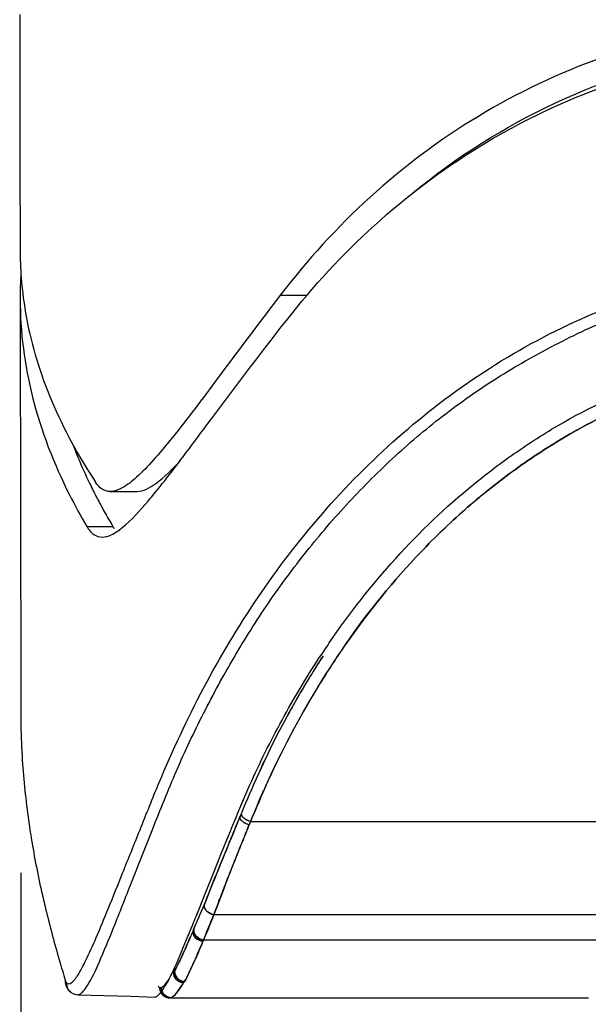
# Model space of a CAD drawing. Header units: millimetres. Extents: x 176 to 472, y 345 to 631.
# Tile 3 of 22: x 228 to 239, y 432 to 452. Entities that reach past the tile are written whole.
import ezdxf

# ---------------------------------------------------------------- set-up
doc = ezdxf.new("R2010")
doc.units = ezdxf.units.MM
doc.header["$LTSCALE"] = 32.67
doc.header["$PDMODE"] = 3
doc.header["$PDSIZE"] = 8
doc.layers.get('0').update_dxf_attribs({"linetype": 'CONTINUOUS'})
doc.layers.get('Defpoints').update_dxf_attribs({"linetype": 'CONTINUOUS'})
doc.layers.add('00_COMPONENTS', color=7, linetype='CONTINUOUS')
doc.layers.add('51__DRAFT_DIMS', color=7, linetype='CONTINUOUS')
doc.styles.get("Standard").update_dxf_attribs({"font": 'simfang.ttf'})
doc.dimstyles.new('DIMSTYLE_1', dxfattribs={"dimtxt": 3, "dimasz": 3, "dimexe": 2.5, "dimexo": 0.5, "dimgap": 0.75, "dimtad": 1, "dimdec": 1, "dimdsep": 46, "dimtxsty": 'STANDARD', "dimblk": '_FILLED', "dimblk1": '_FILLED', "dimblk2": '_FILLED', "dimcen": 0.09, "dimclrt": 3, "dimazin": 2, "dimtp": 0.2, "dimtm": 0.2, "dimtfac": 1, "dimtdec": 1, "dimtofl": 0, "dimtmove": 0, "dimatfit": 3, "dimldrblk": '_FILLED', "dimfxl": 1, "dimtolj": 1, "dimarcsym": 0})

# ---------------------------------------------------------------- blocks, each defined once
blk = doc.blocks.new('_FILLED')
at = {"color": 0, "linetype": 'ByBlock'}
blk.add_solid([(0, 0), (-1, 0.1667), (-1, -0.1667)], dxfattribs=at)
blk = doc.blocks.new('*D1')
at = {"layer": '51__DRAFT_DIMS', "color": 0, "lineweight": -2}
for p, q in [((228.131, 434.738), (228.245, 348.163)), ((256.396, 434.742), (256.51, 348.2)), ((231.242, 350.667), (253.507, 350.696))]:
    blk.add_line(p, q, dxfattribs=at)
at = {"layer": 'Defpoints', "color": 0}
for p in [(228.13, 435.238), (256.395, 435.242), (256.507, 350.7)]:
    blk.add_point(p, dxfattribs=at)
at = {"layer": '51__DRAFT_DIMS', "color": 0, "linetype": 'ByBlock', "lineweight": -2, "xscale": 3, "yscale": 3, "zscale": 3}
for p, rotation in [((228.242, 350.663), 180.0759311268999), ((256.507, 350.7), 0.0759311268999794)]:
    blk.add_blockref('_FILLED', p, dxfattribs=dict(at, rotation=rotation))
at = {"layer": '51__DRAFT_DIMS', "color": 3, "insert": (242.213, 355.431), "char_height": 3, "attachment_point": 2, "rotation": 0.0759, "line_spacing_factor": 0.9}
blk.add_mtext('\\A1;28.3', dxfattribs=at)

msp = doc.modelspace()

# ---------------------------------------------------------------- linework, layer by layer
at = {"layer": '00_COMPONENTS', "color": 7}
for p, q in [((228.11, 451.66), (228.115, 448.785)), ((228.115, 448.785), (228.118, 447.028)), ((233.154, 446.003), (233.057, 445.875)), ((233.249, 446.126), (233.154, 446.003)), ((228.125, 442.388), (228.13, 437.867)), ((229.639, 442.117), (229.632, 442.131)), ((229.64, 442.117), (229.633, 442.131)), ((229.897, 442.256), (230.418, 442.256)), ((228.162, 436.964), (228.168, 436.882)), ((228.162, 436.964), (228.167, 436.882)), ((232.093, 435.128), (232.241, 435.496)), ((231.946, 434.764), (232.093, 435.128)), ((231.781, 434.355), (231.946, 434.764)), ((231.587, 433.876), (231.781, 434.355)), ((252.587, 433.91), (231.937, 433.91)), ((231.456, 433.553), (231.461, 433.565)), ((229.015, 432.536), (229.015, 432.535)), ((229.23, 432.337), (229.259, 432.334)), ((229.259, 432.334), (229.26, 432.334)), ((229.26, 432.334), (229.772, 432.319)), ((229.772, 432.319), (230.304, 432.302)), ((230.304, 432.302), (230.778, 432.287)), ((230.977, 432.296), (231.013, 432.281)), ((231.013, 432.281), (231.025, 432.278)), ((231.068, 432.272), (231.08, 432.271)), ((231.076, 432.275), (231.079, 432.275)), ((231.078, 432.275), (231.08, 432.275)), ((231.079, 432.275), (231.082, 432.275)), ((231.079, 432.271), (239.323, 432.271)), ((231.081, 432.275), (231.085, 432.274)), ((231.084, 432.274), (231.088, 432.274)), ((231.087, 432.274), (231.091, 432.274)), ((231.089, 432.274), (231.094, 432.274)), ((231.093, 432.274), (231.095, 432.274))]:
    msp.add_line(p, q, dxfattribs=at)
at = {"layer": '00_COMPONENTS', "color": 4}
for p, q in [((233.249, 446.126), (233.777, 446.126)), ((229.435, 441.567), (229.948, 441.567)), ((234.523, 439.223), (234.534, 439.239)), ((234.523, 439.224), (234.534, 439.239)), ((234.096, 439.018), (234.073, 438.983)), ((234.096, 439.018), (234.074, 438.983)), ((232.448, 435.83), (232.475, 435.896)), ((232.476, 435.896), (232.449, 435.83)), ((232.636, 435.682), (232.662, 435.748)), ((232.663, 435.748), (232.637, 435.682)), ((232.662, 435.748), (251.862, 435.748)), ((232.145, 435.092), (232.114, 435.018)), ((232.115, 435.018), (232.187, 435.192)), ((232.18, 435.179), (232.145, 435.092)), ((232.106, 434.994), (232.115, 435.018)), ((231.529, 433.588), (231.541, 433.616)), ((231.542, 433.616), (231.53, 433.588)), ((231.723, 433.384), (231.735, 433.413)), ((231.736, 433.413), (231.724, 433.384)), ((231.735, 433.413), (252.789, 433.413)), ((229.114, 432.385), (229.122, 432.38)), ((231.093, 432.274), (231.093, 432.274)), ((231.094, 432.274), (231.094, 432.274))]:
    msp.add_line(p, q, dxfattribs=at)
at = {"layer": '00_COMPONENTS', "color": 7}
for points in [[(228.119, 446.053), (228.121, 445.067), (228.125, 442.388)], [(229.015, 432.538), (229.017, 432.529), (229.032, 432.491), (229.05, 432.456), (229.072, 432.425), (229.099, 432.397), (229.114, 432.385)], [(229.121, 432.38), (229.152, 432.361), (229.189, 432.346), (229.23, 432.337)], [(230.888, 432.375), (230.899, 432.36), (230.92, 432.337), (230.945, 432.315), (230.977, 432.296)], [(231.041, 432.274), (231.046, 432.274), (231.057, 432.272), (231.068, 432.272)]]:
    msp.add_lwpolyline(points, dxfattribs=at)
for centre, radius, start, end in [((235.588, 447.052), 7.471, 180.1859, 184.4801), ((235.604, 446.08), 7.485, 176.3487, 180.207), ((235.662, 447.057), 7.545, 184.4725, 190.5674), ((237.668, 446.406), 9.1, 200.6446, 202.3474), ((238.264, 446.657), 9.746, 202.3799, 205.8534), ((238.824, 446.927), 10.368, 205.848, 207.5543), ((239.11, 447.277), 11.235, 206.9314, 210.5466), ((239.324, 447.188), 10.932, 207.6385, 209.2244), ((239.837, 447.476), 11.52, 209.2253, 210.8581), ((247.756, 429.989), 16.419, 145.5569, 146.7895), ((243.93, 437.983), 15.801, 183.9955, 188.3283), ((244.894, 438.121), 16.775, 188.3161, 189.0294), ((246.29, 438.357), 18.191, 189.0728, 192.6592), ((136.923, 472.165), 102.115, 337.78972, 337.97787), ((184.539, 452.724), 50.683, 337.6121, 337.7746), ((256.008, 440.86), 28.229, 196.1614, 196.9768), ((232.294, 432.174), 1.293, 151.4543, 151.8987), ((227.699, 434.535), 3.858, 329.2558, 330.4295), ((230.779, 432.326), 0.0394, 268.0697, 271.316)]:
    msp.add_arc(centre, radius, start, end, dxfattribs=at)
at = {"layer": '00_COMPONENTS', "color": 4}
for centre, radius, start, end in [((247.932, 429.915), 16.324, 145.2321, 146.7805), ((247.819, 429.993), 16.185, 145.1701, 145.7211), ((248.025, 429.854), 16.433, 145.7234, 147.1663), ((248.606, 429.469), 17.131, 147.0081, 156.2852), ((248.121, 429.79), 16.549, 146.7775, 147.0253), ((320.161, 400.307), 94.406, 158.79449, 159.14889), ((163.04, 462.905), 74.499, 336.84997, 337.254), ((176.262, 457.307), 60.142, 336.80167, 337.30219), ((205.912, 444.608), 27.887, 336.5943, 336.7249), ((206.009, 444.565), 27.781, 336.5946, 336.7248), ((211.731, 442.083), 21.543, 335.8604, 336.6083), ((213.131, 441.466), 20.014, 335.8529, 336.6377), ((229.242, 432.689), 0.245, 196.9732, 198.936), ((229.197, 432.674), 0.197, 198.9296, 201.2166), ((228.496, 434.295), 3.327, 327.6454, 328.7717), ((231.01, 432.584), 0.186, 205.2223, 207.6067), ((230.877, 432.486), 0.0177, 256.6129, 260.2648), ((230.878, 432.486), 0.0177, 256.607, 260.2585), ((231.073, 432.472), 0.199, 181.0352, 188.676), ((231.075, 432.472), 0.2, 180.9686, 188.184), ((230.878, 432.515), 0.0472, 286.2788, 289.0725), ((230.865, 432.551), 0.0872, 292.8917, 294.8989), ((231.101, 432.476), 0.201, 180.9143, 200.3637), ((231.094, 432.474), 0.2, 201.6678, 247.7401), ((231.1, 432.476), 0.2, 200.4017, 263.157), ((229.139, 433.888), 2.566, 326.7306, 327.6474), ((231.075, 432.475), 0.203, 232.1187, 246.0832), ((231.076, 432.474), 0.203, 232.1046, 246.8044), ((231.072, 432.472), 0.2, 233.3499, 240.5508), ((231.073, 432.472), 0.2, 233.3394, 240.5377), ((231.072, 432.471), 0.199, 240.5555, 243.5664), ((231.073, 432.47), 0.198, 240.5397, 246.0416), ((231.071, 432.47), 0.198, 243.5835, 252.8862), ((231.072, 432.469), 0.197, 246.0504, 249.905), ((231.073, 432.467), 0.195, 246.8851, 254.8339), ((231.073, 432.471), 0.2, 249.9132, 255.39), ((231.072, 432.473), 0.201, 252.8885, 256.393), ((231.073, 432.473), 0.201, 255.3859, 260.7602), ((231.1, 432.474), 0.198, 263.2084, 269.8179), ((231.094, 432.471), 0.197, 264.7885, 269.8643), ((231.082, 432.308), 0.0366, 284.0115, 287.6706), ((239.319, 433.876), 1.605, 270.0041, 270.3515)]:
    msp.add_arc(centre, radius, start, end, dxfattribs=at)
at = {"layer": '00_COMPONENTS', "color": 7}
for points, knots in [([(242.262, 451.477), (241.358, 451.347), (239.581, 450.905), (237.121, 449.737), (234.973, 448.132), (233.781, 446.819), (233.249, 446.126)], [0, 0, 0, 0, 0.255348, 0.507646, 0.755874, 1, 1, 1, 1]), ([(233.474, 445.759), (234.002, 446.423), (235.181, 447.676), (237.277, 449.216), (239.664, 450.344), (241.386, 450.778), (242.262, 450.907)], [0, 0, 0, 0, 0.244332, 0.492619, 0.744813, 1, 1, 1, 1]), ([(235.865, 448.145), (236.72, 448.85), (238.633, 450.06), (240.792, 450.743), (241.903, 450.942)], [0, 0, 0, 0, 0.495428, 1, 1, 1, 1]), ([(230.14, 434.732), (230.255, 435.017), (230.494, 435.613), (230.986, 436.846), (231.707, 438.4), (232.773, 440.183), (234.476, 442.411), (237.164, 444.81), (239.829, 446.017), (241.232, 446.373)], [0, 0, 0, 0, 0.055112, 0.115114, 0.238135, 0.361883, 0.486691, 0.740252, 1, 1, 1, 1]), ([(228.119, 446.053), (228.121, 445.403), (228.292, 444.06), (228.783, 442.801), (229.094, 442.188)], [0, 0, 0, 0, 0.486061, 1, 1, 1, 1]), ([(233.057, 445.875), (232.703, 445.412), (232.065, 444.554), (231.308, 443.54), (230.773, 442.895), (230.449, 442.556), (230.173, 442.332), (229.979, 442.256), (229.897, 442.256)], [0, 0, 0, 0, 0.359597, 0.660364, 0.780613, 0.877248, 0.94933, 1, 1, 1, 1]), ([(228.245, 445.673), (228.349, 445.118), (228.698, 443.985), (229.271, 442.952), (229.606, 442.441)], [0, 0, 0, 0, 0.480377, 1, 1, 1, 1]), ([(230.642, 442.067), (230.838, 442.297), (231.25, 442.826), (232.174, 444.072), (232.926, 445.07), (233.474, 445.759)], [0, 0, 0, 0, 0.194566, 0.4325, 1, 1, 1, 1]), ([(234.216, 439.275), (235.011, 440.435), (236.209, 441.778), (237.912, 443.054), (239.137, 443.831), (240.137, 444.285), (240.826, 444.524)], [0, 0, 0, 0, 0.492497, 0.618105, 0.744601, 1, 1, 1, 1]), ([(230.418, 442.256), (230.551, 442.256), (230.877, 442.446), (231.115, 442.69), (231.262, 442.848)], [0, 0, 0, 0, 0.382582, 1, 1, 1, 1]), ([(229.897, 442.256), (229.842, 442.256), (229.721, 442.293), (229.641, 442.388), (229.606, 442.441)], [0, 0, 0, 0, 0.460595, 1, 1, 1, 1]), ([(229.735, 441.356), (229.797, 441.356), (229.942, 441.402), (230.262, 441.63), (230.483, 441.88), (230.642, 442.067)], [0, 0, 0, 0, 0.15921, 0.37279, 1, 1, 1, 1]), ([(229.435, 441.567), (229.47, 441.507), (229.548, 441.4), (229.677, 441.356), (229.735, 441.356)], [0, 0, 0, 0, 0.549256, 1, 1, 1, 1]), ([(232.648, 436.469), (232.843, 436.904), (233.27, 437.759), (233.757, 438.581), (234.019, 438.982)], [0, 0, 0, 0, 0.498445, 1, 1, 1, 1]), ([(228.131, 437.867), (228.131, 437.792), (228.134, 437.491), (228.147, 437.19), (228.162, 436.964)], [0, 0, 0, 0, 0.248118, 1, 1, 1, 1]), ([(232.241, 435.496), (232.273, 435.577), (232.405, 435.903), (232.54, 436.228), (232.648, 436.469)], [0, 0, 0, 0, 0.248083, 1, 1, 1, 1]), ([(229.25, 432.708), (229.313, 432.806), (229.441, 433.056), (229.641, 433.502), (229.877, 434.077), (230.048, 434.502), (230.14, 434.732)], [0, 0, 0, 0, 0.157884, 0.379786, 0.663223, 1, 1, 1, 1]), ([(228.542, 434.37), (228.567, 434.256), (228.674, 433.798), (228.796, 433.343), (228.894, 433.003)], [0, 0, 0, 0, 0.248525, 1, 1, 1, 1]), ([(231.938, 433.91), (231.912, 433.916), (231.86, 433.935), (231.782, 433.988), (231.742, 434.058), (231.747, 434.1)], [0, 0, 0, 0, 0.283363, 0.557826, 1, 1, 1, 1]), ([(231.746, 434.1), (231.742, 434.058), (231.782, 433.989), (231.86, 433.936), (231.911, 433.916), (231.937, 433.91)], [0, 0, 0, 0, 0.440393, 0.715842, 1, 1, 1, 1]), ([(231.054, 432.631), (231.08, 432.683), (231.203, 432.942), (231.314, 433.208), (231.402, 433.42)], [0, 0, 0, 0, 0.201109, 1, 1, 1, 1]), ([(231.342, 432.571), (231.29, 432.573), (231.187, 432.618), (231.143, 432.723), (231.144, 432.773)], [0, 0, 0, 0, 0.506672, 1, 1, 1, 1]), ([(231.143, 432.764), (231.144, 432.716), (231.19, 432.616), (231.291, 432.573), (231.341, 432.571)], [0, 0, 0, 0, 0.494081, 1, 1, 1, 1]), ([(231.154, 432.782), (231.155, 432.781), (231.156, 432.776), (231.158, 432.785), (231.158, 432.788), (231.159, 432.791)], [0, 0, 0, 0, 0.254445, 0.526865, 1, 1, 1, 1]), ([(229.036, 432.569), (229.047, 432.558), (229.08, 432.543), (229.112, 432.558), (229.126, 432.566)], [0, 0, 0, 0, 0.477467, 1, 1, 1, 1]), ([(229.158, 432.592), (229.163, 432.596), (229.184, 432.618), (229.203, 432.641), (229.217, 432.66)], [0, 0, 0, 0, 0.221503, 1, 1, 1, 1]), ([(231.031, 432.591), (231.012, 432.567), (230.978, 432.528), (230.94, 432.492), (230.922, 432.48)], [0, 0, 0, 0, 0.581794, 1, 1, 1, 1]), ([(230.795, 432.29), (230.81, 432.295), (230.843, 432.321), (230.92, 432.409), (230.975, 432.496), (231.014, 432.563)], [0, 0, 0, 0, 0.136482, 0.34477, 1, 1, 1, 1]), ([(230.895, 432.47), (230.895, 432.471), (230.896, 432.474), (230.897, 432.47), (230.898, 432.466), (230.899, 432.47), (230.899, 432.47)], [0, 0, 0, 0, 0.267823, 0.489528, 0.736107, 1, 1, 1, 1]), ([(230.922, 432.48), (230.92, 432.479), (230.914, 432.476), (230.907, 432.473), (230.902, 432.472)], [0, 0, 0, 0, 0.27537, 1, 1, 1, 1])]:
    msp.add_open_spline(points, degree=3, knots=knots, dxfattribs=at)
at = {"layer": '00_COMPONENTS', "color": 4}
for points, knots in [([(229.449, 432.518), (229.537, 432.66), (229.712, 433.039), (229.99, 433.72), (230.336, 434.602), (230.745, 435.635), (231.193, 436.757), (231.726, 437.888), (232.327, 438.993), (233.003, 440.063), (233.758, 441.087), (234.593, 442.059), (235.507, 442.97), (236.501, 443.809), (237.58, 444.553), (238.734, 445.201), (239.941, 445.764), (240.796, 446.035), (241.233, 446.126)], [0, 0, 0, 0, 0.02665, 0.066386, 0.117532, 0.177845, 0.243717, 0.31033, 0.377222, 0.444475, 0.512095, 0.580171, 0.648774, 0.717868, 0.787468, 0.857769, 0.928778, 1, 1, 1, 1]), ([(242.263, 444.55), (242.16, 444.55), (241.956, 444.543), (241.652, 444.499), (241.355, 444.425), (240.963, 444.304), (240.482, 444.126), (239.916, 443.887), (239.366, 443.617), (238.834, 443.319), (238.319, 442.996), (237.657, 442.537), (236.876, 441.91), (235.734, 440.808), (234.983, 439.883), (234.534, 439.237)], [0, 0, 0, 0, 0.031823, 0.063454, 0.095202, 0.127088, 0.190939, 0.254646, 0.318066, 0.381233, 0.444199, 0.506924, 0.63156, 0.755261, 1, 1, 1, 1]), ([(234.534, 439.239), (234.983, 439.884), (235.734, 440.809), (236.876, 441.911), (237.657, 442.538), (238.319, 442.996), (238.833, 443.32), (239.365, 443.618), (239.915, 443.887), (240.481, 444.126), (240.962, 444.304), (241.354, 444.425), (241.651, 444.499), (241.955, 444.543), (242.159, 444.55), (242.262, 444.55)], [0, 0, 0, 0, 0.24474, 0.368441, 0.493077, 0.555803, 0.618768, 0.681935, 0.745355, 0.809063, 0.872913, 0.904798, 0.936546, 0.968177, 1, 1, 1, 1]), ([(234.075, 438.987), (233.916, 438.742), (233.611, 438.244), (233.19, 437.479), (232.811, 436.696), (232.586, 436.162), (232.475, 435.896)], [0, 0, 0, 0, 0.251648, 0.501963, 0.751535, 1, 1, 1, 1]), ([(234.073, 438.983), (233.914, 438.738), (233.61, 438.241), (233.19, 437.477), (232.812, 436.695), (232.586, 436.162), (232.476, 435.896)], [0, 0, 0, 0, 0.251607, 0.502003, 0.751474, 1, 1, 1, 1]), ([(234.217, 438.764), (234.102, 438.586), (233.657, 437.868), (233.265, 437.118), (233.004, 436.541)], [0, 0, 0, 0, 0.251026, 1, 1, 1, 1]), ([(232.662, 435.748), (232.614, 435.764), (232.55, 435.797), (232.489, 435.852), (232.474, 435.884), (232.475, 435.896)], [0, 0, 0, 0, 0.61339, 0.853105, 1, 1, 1, 1]), ([(232.476, 435.896), (232.475, 435.884), (232.49, 435.852), (232.551, 435.797), (232.615, 435.764), (232.663, 435.748)], [0, 0, 0, 0, 0.146895, 0.38661, 1, 1, 1, 1]), ([(232.147, 434.455), (232.185, 434.554), (232.346, 434.963), (232.509, 435.372), (232.636, 435.682)], [0, 0, 0, 0, 0.239652, 1, 1, 1, 1]), ([(232.15, 434.464), (232.189, 434.562), (232.35, 434.968), (232.513, 435.373), (232.637, 435.682)], [0, 0, 0, 0, 0.239844, 1, 1, 1, 1]), ([(232.448, 435.83), (232.425, 435.774), (232.336, 435.557), (232.247, 435.341), (232.18, 435.179)], [0, 0, 0, 0, 0.254071, 1, 1, 1, 1]), ([(232.187, 435.192), (232.208, 435.244), (232.295, 435.457), (232.383, 435.669), (232.449, 435.83)], [0, 0, 0, 0, 0.245794, 1, 1, 1, 1]), ([(232.636, 435.682), (232.588, 435.698), (232.523, 435.73), (232.462, 435.786), (232.447, 435.818), (232.448, 435.83)], [0, 0, 0, 0, 0.613385, 0.853187, 1, 1, 1, 1]), ([(232.449, 435.83), (232.448, 435.818), (232.463, 435.786), (232.524, 435.73), (232.589, 435.698), (232.637, 435.682)], [0, 0, 0, 0, 0.146813, 0.386615, 1, 1, 1, 1]), ([(232.114, 435.018), (232.082, 434.938), (231.958, 434.633), (231.835, 434.327), (231.746, 434.1)], [0, 0, 0, 0, 0.260506, 1, 1, 1, 1]), ([(231.747, 434.1), (231.775, 434.172), (231.893, 434.47), (232.013, 434.768), (232.106, 434.994)], [0, 0, 0, 0, 0.239089, 1, 1, 1, 1]), ([(231.938, 433.91), (231.972, 434.001), (232.041, 434.186), (232.113, 434.37), (232.15, 434.464)], [0, 0, 0, 0, 0.489907, 1, 1, 1, 1]), ([(231.735, 433.413), (231.751, 433.452), (231.82, 433.617), (231.888, 433.783), (231.937, 433.91)], [0, 0, 0, 0, 0.235897, 1, 1, 1, 1]), ([(231.938, 433.91), (231.921, 433.866), (231.856, 433.7), (231.787, 433.535), (231.736, 433.413)], [0, 0, 0, 0, 0.263594, 1, 1, 1, 1]), ([(231.723, 433.384), (231.67, 433.392), (231.591, 433.43), (231.534, 433.517), (231.526, 433.566), (231.529, 433.588)], [0, 0, 0, 0, 0.52693, 0.784761, 1, 1, 1, 1]), ([(231.53, 433.588), (231.527, 433.566), (231.535, 433.517), (231.592, 433.43), (231.671, 433.392), (231.724, 433.384)], [0, 0, 0, 0, 0.215232, 0.473061, 1, 1, 1, 1]), ([(231.735, 433.413), (231.682, 433.421), (231.603, 433.459), (231.546, 433.546), (231.539, 433.595), (231.541, 433.616)], [0, 0, 0, 0, 0.527919, 0.785539, 1, 1, 1, 1]), ([(231.542, 433.616), (231.54, 433.595), (231.547, 433.545), (231.605, 433.459), (231.683, 433.421), (231.736, 433.413)], [0, 0, 0, 0, 0.214472, 0.472094, 1, 1, 1, 1]), ([(231.362, 432.591), (231.421, 432.702), (231.544, 432.965), (231.659, 433.232), (231.723, 433.384)], [0, 0, 0, 0, 0.433067, 1, 1, 1, 1]), ([(231.724, 433.384), (231.66, 433.232), (231.545, 432.965), (231.422, 432.702), (231.363, 432.591)], [0, 0, 0, 0, 0.566932, 1, 1, 1, 1]), ([(231.39, 433.273), (231.369, 433.226), (231.295, 433.064), (231.218, 432.903), (231.159, 432.791)], [0, 0, 0, 0, 0.287536, 1, 1, 1, 1]), ([(231.166, 432.803), (231.183, 432.836), (231.264, 432.993), (231.337, 433.152), (231.394, 433.279)], [0, 0, 0, 0, 0.213123, 1, 1, 1, 1]), ([(231.166, 432.803), (231.165, 432.8), (231.159, 432.789), (231.151, 432.78), (231.144, 432.773)], [0, 0, 0, 0, 0.225219, 1, 1, 1, 1]), ([(231.362, 432.591), (231.336, 432.592), (231.284, 432.605), (231.219, 432.65), (231.178, 432.712), (231.162, 432.756), (231.159, 432.777)], [0, 0, 0, 0, 0.264734, 0.530321, 0.787662, 1, 1, 1, 1]), ([(231.166, 432.803), (231.162, 432.752), (231.204, 432.641), (231.31, 432.593), (231.363, 432.591)], [0, 0, 0, 0, 0.491191, 1, 1, 1, 1]), ([(229.036, 432.569), (229.034, 432.57), (229.024, 432.579), (229.018, 432.592), (229.014, 432.602)], [0, 0, 0, 0, 0.194581, 1, 1, 1, 1]), ([(229.036, 432.569), (229.031, 432.532), (229.043, 432.459), (229.089, 432.404), (229.114, 432.385)], [0, 0, 0, 0, 0.54371, 1, 1, 1, 1]), ([(230.9, 432.473), (230.911, 432.478), (230.937, 432.495), (230.993, 432.551), (231.033, 432.606), (231.062, 432.647)], [0, 0, 0, 0, 0.158346, 0.374291, 1, 1, 1, 1]), ([(231.342, 432.571), (231.333, 432.557), (231.302, 432.506), (231.269, 432.456), (231.244, 432.421)], [0, 0, 0, 0, 0.277209, 1, 1, 1, 1]), ([(231.341, 432.571), (231.343, 432.572), (231.351, 432.577), (231.359, 432.585), (231.362, 432.591)], [0, 0, 0, 0, 0.294308, 1, 1, 1, 1]), ([(231.363, 432.591), (231.362, 432.589), (231.357, 432.581), (231.348, 432.575), (231.342, 432.571)], [0, 0, 0, 0, 0.211335, 1, 1, 1, 1]), ([(229.26, 432.334), (229.266, 432.334), (229.296, 432.338), (229.321, 432.358), (229.338, 432.374)], [0, 0, 0, 0, 0.202107, 1, 1, 1, 1]), ([(229.338, 432.374), (229.347, 432.382), (229.389, 432.426), (229.423, 432.477), (229.449, 432.518)], [0, 0, 0, 0, 0.200688, 1, 1, 1, 1]), ([(230.873, 432.468), (230.87, 432.469), (230.858, 432.475), (230.85, 432.488), (230.845, 432.498)], [0, 0, 0, 0, 0.182924, 1, 1, 1, 1]), ([(230.874, 432.469), (230.874, 432.462), (230.876, 432.432), (230.884, 432.403), (230.894, 432.383)], [0, 0, 0, 0, 0.238572, 1, 1, 1, 1]), ([(230.895, 432.47), (230.895, 432.465), (230.896, 432.441), (230.902, 432.418), (230.909, 432.401)], [0, 0, 0, 0, 0.239967, 1, 1, 1, 1]), ([(230.909, 432.401), (230.922, 432.366), (230.969, 432.305), (231.041, 432.278), (231.076, 432.275)], [0, 0, 0, 0, 0.509948, 1, 1, 1, 1]), ([(231.244, 432.421), (231.222, 432.391), (231.185, 432.342), (231.14, 432.298), (231.118, 432.285)], [0, 0, 0, 0, 0.595144, 1, 1, 1, 1]), ([(231.162, 432.322), (231.171, 432.331), (231.216, 432.381), (231.254, 432.436), (231.284, 432.481)], [0, 0, 0, 0, 0.199435, 1, 1, 1, 1]), ([(231.094, 432.274), (231.095, 432.274), (231.096, 432.275), (231.097, 432.275), (231.098, 432.275)], [0, 0, 0, 0, 0.505735, 1, 1, 1, 1]), ([(231.099, 432.275), (231.098, 432.275), (231.097, 432.275), (231.096, 432.274), (231.095, 432.274)], [0, 0, 0, 0, 0.494223, 1, 1, 1, 1]), ([(231.098, 432.275), (231.103, 432.277), (231.127, 432.289), (231.147, 432.307), (231.162, 432.322)], [0, 0, 0, 0, 0.198405, 1, 1, 1, 1])]:
    msp.add_open_spline(points, degree=3, knots=knots, dxfattribs=at)
at = {"layer": '00_COMPONENTS', "color": 7}
for points in [[(229.98, 441.518), (229.968, 441.533), (229.958, 441.55), (229.948, 441.567)], [(229.126, 432.566), (229.137, 432.574), (229.148, 432.582), (229.158, 432.592)], [(229.217, 432.66), (229.228, 432.676), (229.239, 432.692), (229.25, 432.708)], [(230.795, 432.29), (230.79, 432.288), (230.785, 432.287), (230.78, 432.287)]]:
    msp.add_open_spline(points, degree=3, dxfattribs=at)
at = {"layer": '00_COMPONENTS', "color": 4}
for points in [[(233.004, 436.541), (232.885, 436.279), (232.773, 436.014), (232.663, 435.748)], [(232.662, 435.748), (232.747, 435.953), (232.832, 436.157), (232.921, 436.359)], [(229.009, 432.618), (229.006, 432.591), (229.007, 432.563), (229.015, 432.536)], [(230.894, 432.382), (230.88, 432.408), (230.873, 432.439), (230.873, 432.468)], [(230.893, 432.47), (230.887, 432.468), (230.88, 432.467), (230.874, 432.468)], [(230.875, 432.469), (230.88, 432.468), (230.886, 432.468), (230.892, 432.47)], [(230.894, 432.383), (230.885, 432.401), (230.879, 432.421), (230.876, 432.442)], [(230.877, 432.443), (230.88, 432.423), (230.886, 432.402), (230.895, 432.383)], [(230.908, 432.4), (230.899, 432.422), (230.894, 432.446), (230.894, 432.47)], [(230.894, 432.383), (230.908, 432.356), (230.927, 432.332), (230.95, 432.314)], [(230.954, 432.311), (230.929, 432.33), (230.908, 432.355), (230.894, 432.383)], [(230.953, 432.311), (230.928, 432.33), (230.908, 432.354), (230.894, 432.382)], [(230.895, 432.47), (230.897, 432.471), (230.898, 432.472), (230.9, 432.473)], [(230.895, 432.383), (230.908, 432.357), (230.928, 432.332), (230.951, 432.314)], [(230.912, 432.405), (230.904, 432.426), (230.899, 432.448), (230.899, 432.47)], [(231, 432.302), (230.961, 432.324), (230.928, 432.362), (230.912, 432.405)], [(231.098, 432.275), (231.064, 432.275), (231.029, 432.285), (231, 432.302)], [(231.093, 432.274), (231.067, 432.274), (231.041, 432.279), (231.018, 432.289)], [(231.08, 432.271), (231.083, 432.271), (231.087, 432.271), (231.091, 432.272)], [(231.094, 432.273), (231.09, 432.272), (231.085, 432.271), (231.081, 432.271)], [(231.118, 432.285), (231.112, 432.281), (231.106, 432.278), (231.099, 432.275)]]:
    msp.add_open_spline(points, degree=3, dxfattribs=at)

# ---------------------------------------------------------------- dimensions: what is measured, and where the dimension line sits
at = {"layer": '51__DRAFT_DIMS', "color": 4}
dim = msp.add_linear_dim(base=(256.507, 350.7), p1=(228.13, 435.238), p2=(256.395, 435.242), angle=0.0759, dimstyle='DIMSTYLE_1', dxfattribs=at)
dim.commit()
dim.dimension.update_dxf_attribs({"geometry": '*D1', "text_midpoint": (242.219, 350.681), "dimtype": 160})

doc.saveas('drawing.dxf')
